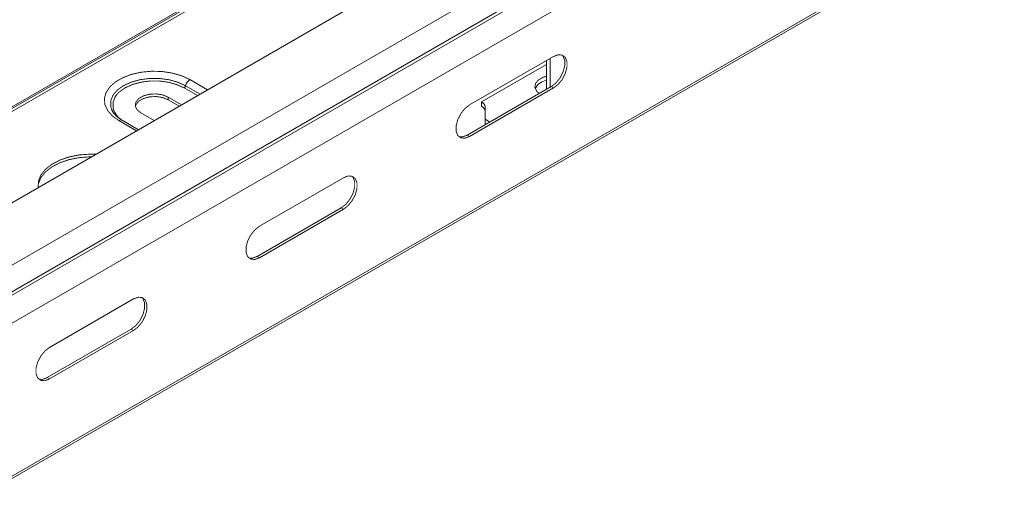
# Model space of a CAD drawing. Header units: millimetres. Extents: x 297 to 1585, y -1468 to 580.
# Tile 16 of 30: x 399 to 564, y 187 to 268. Entities that reach past the tile are written whole.
import ezdxf

# ---------------------------------------------------------------- set-up
doc = ezdxf.new("R2010")
doc.units = ezdxf.units.MM
doc.linetypes.add('K5LT32768', pattern=[0])
doc.linetypes.add('K5LT32769', pattern=[0])

msp = doc.modelspace()

# ---------------------------------------------------------------- linework, layer by layer
at = {"color": 7, "linetype": 'K5LT32768', "lineweight": 15}
for p, q in [((574.03, 339.68), (384.52, 230.29)), ((389.27, 222.54), (578.78, 331.94)), ((337.32, 218.88), (526.82, 328.28)), ((338.04, 218.81), (527.55, 328.21)), ((336.5, 218.72), (526.01, 328.11)), ((390.81, 213.65), (580.31, 323.05)), ((390.56, 187.35), (580.07, 296.75)), ((390.81, 187.9), (580.31, 297.29)), ((488.39, 262.23), (474.25, 254.07)), ((487.82, 257.05), (487.82, 261.91)), ((487.19, 260.89), (476.27, 254.59)), ((487.19, 256.68), (487.19, 261.54)), ((488, 257.15), (473.86, 248.99)), ((474.25, 248.76), (488.39, 256.93)), ((488, 257.15), (488.39, 256.93)), ((425.76, 254.09), (423.51, 255.39)), ((423.51, 254.94), (423.51, 255.39)), ((423.51, 254.94), (425.38, 253.87)), ((476.27, 253.85), (476.27, 254.59)), ((476.86, 251.66), (476.86, 253.77)), ((418.92, 252.74), (421.17, 251.44)), ((418.52, 249.91), (415.79, 251.49)), ((476.86, 250.93), (476.86, 251.66)), ((476.86, 251.66), (477.68, 251.19)), ((476.86, 250.93), (477.04, 250.82)), ((473.86, 248.99), (474.25, 248.76)), ((453.04, 241.82), (438.89, 233.66)), ((452.65, 236.74), (438.5, 228.58)), ((438.89, 228.35), (453.04, 236.52)), ((452.65, 236.74), (453.04, 236.52)), ((438.5, 228.58), (438.89, 228.35)), ((417.68, 221.41), (403.54, 213.25)), ((417.29, 216.33), (403.15, 208.17)), ((403.54, 207.94), (417.68, 216.1)), ((417.29, 216.33), (417.68, 216.1)), ((403.15, 208.17), (403.54, 207.94))]:
    msp.add_line(p, q, dxfattribs=at)
at = {"color": 8, "linetype": 'K5LT32769', "lineweight": 15, "true_color": 0x808080}
for p, q in [((389.4, 218.13), (578.9, 327.53)), ((389.64, 217.7), (579.15, 327.1)), ((428.44, 255.64), (426.19, 256.94)), ((426.45, 257.31), (428.89, 255.9)), ((427.19, 258.33), (430.15, 256.62)), ((418.2, 249.73), (415.24, 251.43))]:
    msp.add_line(p, q, dxfattribs=at)
at = {"color": 7, "linetype": 'K5LT32768', "const_width": 0.15}
for points in [[(489.81, 262.49), (489.99, 262.28), (490.27, 261.57), (490.27, 260.65), (489.99, 259.63), (489.48, 258.62), (488.79, 257.76), (488, 257.15)], [(488.39, 256.93), (489.18, 257.54), (489.87, 258.4), (490.38, 259.4), (490.65, 260.42), (490.65, 261.35), (490.38, 262.05), (489.87, 262.46), (489.18, 262.53), (488.39, 262.23)], [(415.24, 251.43), (414.13, 252.23), (413.33, 253.14), (412.87, 254.12), (412.78, 255.14), (413.06, 256.14), (413.69, 257.1), (414.65, 257.95), (415.9, 258.67), (417.38, 259.23), (419.03, 259.59), (420.77, 259.75), (422.54, 259.7), (424.24, 259.43), (425.82, 258.97), (427.19, 258.33)], [(487.19, 258.91), (486.63, 258.73), (485.83, 258.27), (485.35, 257.68), (485.25, 257.03), (485.54, 256.4), (485.99, 255.99)], [(426.19, 256.94), (424.96, 257.5), (423.54, 257.9), (422, 258.1), (420.43, 258.1), (418.89, 257.9), (417.48, 257.5), (416.24, 256.94), (415.26, 256.23), (414.89, 255.84)], [(423.51, 255.39), (422.59, 255.77), (421.5, 255.93), (420.37, 255.88), (419.35, 255.6), (418.55, 255.14), (418.08, 254.55), (417.98, 253.9), (418.27, 253.27), (418.92, 252.74)], [(417.99, 253.84), (418.08, 254.1), (418.55, 254.69), (419.35, 255.15), (420.37, 255.43), (421.5, 255.49), (422.59, 255.32), (423.51, 254.94)], [(474.25, 254.07), (473.46, 253.46), (472.77, 252.6), (472.26, 251.59), (471.99, 250.57), (471.99, 249.65), (472.26, 248.94), (472.77, 248.53), (473.46, 248.47), (474.25, 248.76)], [(473.86, 248.99), (473.07, 248.69), (472.44, 248.73)], [(410.6, 245.34), (410.38, 245.34), (408.57, 245.21), (406.85, 244.87), (405.28, 244.33), (403.93, 243.63), (402.85, 242.78), (402.09, 241.83), (401.68, 240.8), (401.62, 240.37)], [(411.35, 245.77), (410.38, 245.79), (408.57, 245.66), (406.85, 245.32), (405.28, 244.78), (403.93, 244.08), (402.85, 243.23), (402.09, 242.28), (401.68, 241.25), (401.64, 240.2), (401.64, 240.17)], [(454.45, 242.08), (454.64, 241.87), (454.91, 241.16), (454.91, 240.24), (454.64, 239.22), (454.12, 238.21), (453.43, 237.35), (452.65, 236.74)], [(453.04, 236.52), (453.82, 237.13), (454.51, 237.99), (455.03, 238.99), (455.3, 240.01), (455.3, 240.94), (455.03, 241.64), (454.51, 242.05), (453.82, 242.12), (453.04, 241.82)], [(438.89, 233.66), (438.11, 233.04), (437.42, 232.18), (436.9, 231.18), (436.63, 230.16), (436.63, 229.24), (436.9, 228.53), (437.42, 228.12), (438.11, 228.06), (438.89, 228.35)], [(438.5, 228.58), (437.72, 228.28), (437.09, 228.32)], [(419.1, 221.67), (419.28, 221.46), (419.55, 220.75), (419.55, 219.83), (419.28, 218.81), (418.77, 217.8), (418.08, 216.94), (417.29, 216.33)], [(417.68, 216.1), (418.47, 216.72), (419.16, 217.58), (419.67, 218.58), (419.94, 219.6), (419.94, 220.53), (419.67, 221.23), (419.16, 221.64), (418.47, 221.71), (417.68, 221.41)], [(403.54, 213.25), (402.75, 212.63), (402.06, 211.77), (401.55, 210.77), (401.28, 209.75), (401.28, 208.83), (401.55, 208.12), (402.06, 207.71), (402.75, 207.65), (403.54, 207.94)], [(403.15, 208.17), (402.36, 207.87), (401.73, 207.91)]]:
    msp.add_lwpolyline(points, dxfattribs=at)
at = {"color": 8, "linetype": 'K5LT32769', "true_color": 0x808080, "const_width": 0.15}
msp.add_lwpolyline([(414.02, 253.27), (413.85, 253.8), (413.85, 254.76), (414.22, 255.7), (414.94, 256.56), (415.98, 257.31), (417.27, 257.9), (418.77, 258.32), (420.39, 258.53), (422.05, 258.53), (423.66, 258.32), (425.16, 257.9), (426.45, 257.31)], dxfattribs=at)
at = {"color": 7, "linetype": 'K5LT32768', "lineweight": 15}
for centre, radius, start, end in [((425.85, 257.46), 0.626, 302.9013, 345.7842), ((428.12, 256.89), 1.72, 122.8989, 165.786), ((487.52, 255.73), 2.47, 97.6399, 153.6448), ((475.86, 253.67), 1.01, 5.6922, 65.6273), ((475.86, 252.94), 1.01, 5.6922, 65.6273)]:
    msp.add_arc(centre, radius, start, end, dxfattribs=at)
at = {"color": 8, "linetype": 'K5LT32769', "lineweight": 15, "true_color": 0x808080}
for centre, radius, start, end in [((417.08, 254.05), 2.83, 140.5776, 236.6636), ((415.56, 251), 0.542, 64.9772, 126.3331)]:
    msp.add_arc(centre, radius, start, end, dxfattribs=at)
at = {"color": 7, "linetype": 'K5LT32768', "lineweight": 15}
for points, knots in [([(414, 253.38), (414.01, 253.32), (414.05, 253.13), (414.18, 252.97), (414.26, 252.87)], [0, 0, 0, 0, 0.342118, 1, 1, 1, 1]), ([(415.79, 251.49), (415.63, 251.59), (415.14, 251.89), (414.54, 252.44), (414.14, 252.94), (414.07, 253.2), (414.05, 253.25)], [0, 0, 0, 0, 0.18739, 0.545116, 0.903092, 1, 1, 1, 1])]:
    msp.add_open_spline(points, degree=3, knots=knots, dxfattribs=at)

doc.saveas('drawing.dxf')
